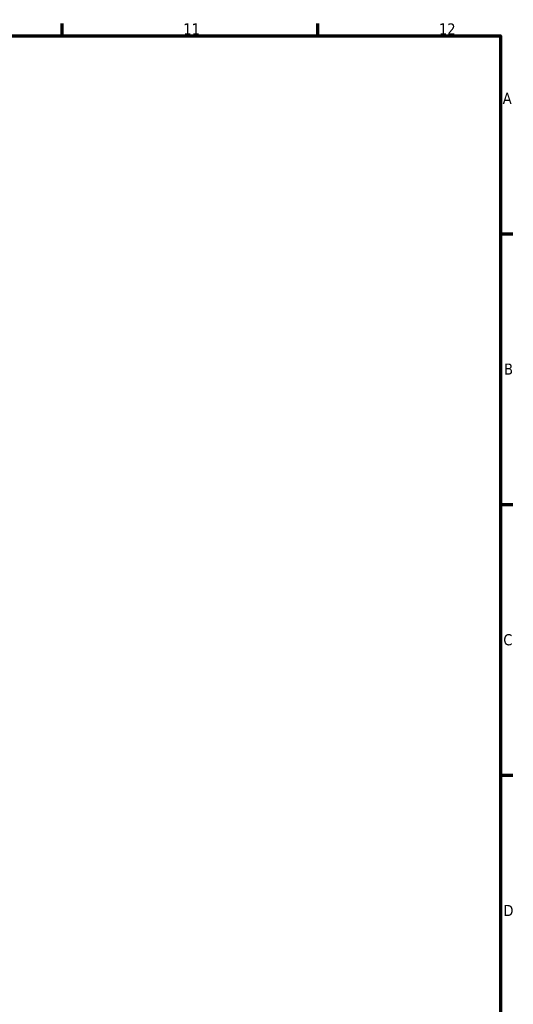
# Model space of a CAD drawing. Header units: millimetres. Extents: x 0 to 905, y -151 to 594.
# Tile 10 of 10: x 689 to 825, y 308 to 578. Entities that reach past the tile are written whole.
import ezdxf

# ---------------------------------------------------------------- set-up
doc = ezdxf.new("R2010")
doc.units = ezdxf.units.MM
doc.layers.add('Border (ANSI)', color=7, linetype='Continuous', lineweight=70)
doc.styles.add('Note Text (ANSI)', font='tahoma.ttf')

# ---------------------------------------------------------------- blocks, each defined once
blk = doc.blocks.new('Borders Default Border')
at = {"layer": 'Border (ANSI)'}
for p, q in [((700.83, 574), (700.83, 577.45)), ((770.92, 574), (770.92, 577.45)), ((821, 519.75), (824.45, 519.75)), ((821, 445.5), (824.45, 445.5)), ((821, 371.25), (824.45, 371.25))]:
    blk.add_line(p, q, dxfattribs=at)
at = {"layer": 'Border (ANSI)', "flags": 128}
blk.add_lwpolyline([(20, 20), (20, 574), (821, 574), (821, 20), (20, 20)], dxfattribs=at)
at = {"layer": 'Border (ANSI)', "color": 230, "true_color": 0xff0080, "attachment_point": 7, "style": 'Note Text (ANSI)'}
for s, insert, char_height in [('11', (734.04, 574.4), 3.048), ('12', (804.13, 574.4), 3.048), ('A', (821.63, 555.35), 3.05), ('B', (821.99, 481.1), 3.05), ('C', (821.8, 406.8), 3.05), ('D', (821.81, 332.6), 3.05)]:
    blk.add_mtext(s, dxfattribs=dict(at, insert=insert, char_height=char_height))

msp = doc.modelspace()

# ---------------------------------------------------------------- block references
msp.add_blockref('Borders Default Border', (0, 0))

doc.saveas('drawing.dxf')
